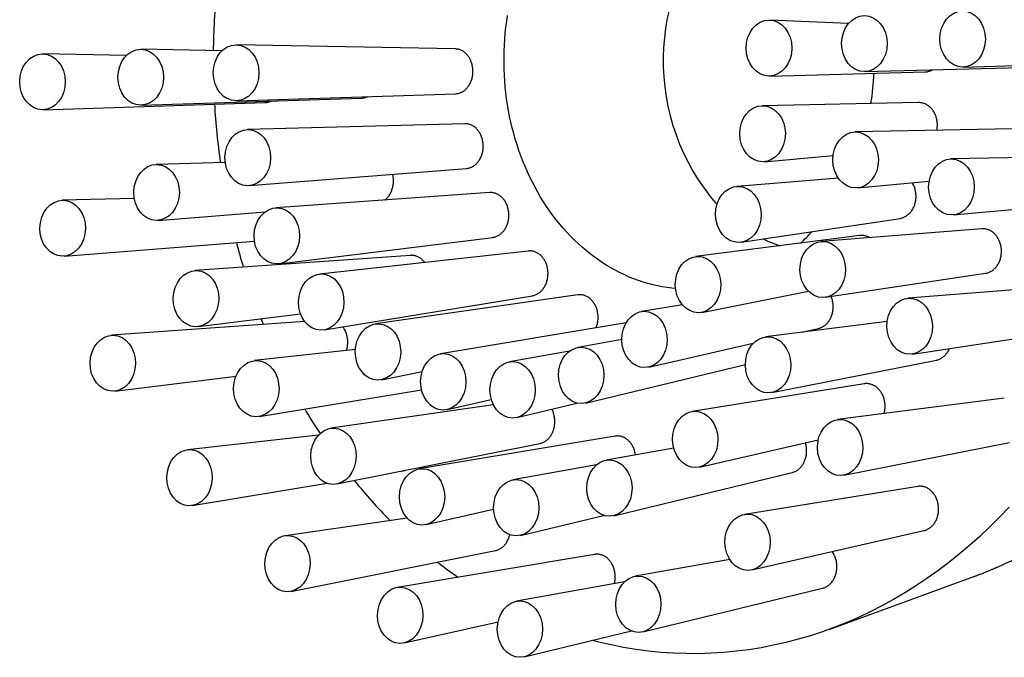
# Model space of a CAD drawing. Header units: millimetres. Extents: x 8 to 974, y 12 to 718.
# Tile 19 of 37: x 485 to 543, y 338 to 376. Entities that reach past the tile are written whole.
import ezdxf

# ---------------------------------------------------------------- set-up
doc = ezdxf.new("R2010")
doc.units = ezdxf.units.MM

msp = doc.modelspace()

# ---------------------------------------------------------------- linework, layer by layer
at = {"color": 7, "linetype": 'Continuous', "lineweight": 30}
for p, q in [((533.816, 375.727), (529.179, 375.938)), ((496.855, 374.124), (492.082, 374.214)), ((510.618, 374.234), (497.71, 374.478)), ((491.22, 373.852), (486.288, 373.945)), ((534.784, 372.899), (544.023, 373.144)), ((540.578, 373.168), (549.882, 373.415)), ((529.157, 372.635), (538.331, 372.878)), ((492.095, 370.915), (505.091, 371.335)), ((497.723, 371.174), (510.629, 371.591)), ((486.301, 370.646), (499.39, 371.069)), ((537.948, 371.068), (528.719, 370.886)), ((511.184, 369.825), (498.353, 369.475)), ((543.503, 369.519), (534.21, 369.335)), ((528.85, 367.584), (532.909, 367.956)), ((549.222, 367.927), (539.863, 367.742)), ((497.051, 367.53), (492.971, 367.419)), ((498.457, 366.171), (511.277, 367.182)), ((533.224, 366.602), (527.223, 366.125)), ((534.341, 366.039), (538.572, 366.426)), ((491.68, 365.421), (487.431, 365.306)), ((512.655, 365.759), (500.022, 364.862)), ((539.993, 364.446), (549.332, 365.301)), ((493.076, 364.121), (499.394, 364.619)), ((527.489, 362.83), (536.857, 364.238)), ((500.215, 361.56), (512.825, 363.119)), ((534.491, 363.221), (524.794, 361.983)), ((541.676, 363.624), (532.202, 362.871)), ((487.536, 362.007), (498.768, 362.893)), ((507.975, 362.058), (495.254, 361.154)), ((514.928, 362.313), (502.601, 360.953)), ((532.468, 359.581), (541.902, 360.999)), ((546.87, 360.281), (537.329, 359.523)), ((502.878, 357.655), (515.171, 359.678)), ((517.849, 359.724), (505.915, 358.015)), ((525.163, 358.695), (531.46, 359.936)), ((524.023, 359.132), (521.599, 358.742)), ((495.447, 357.858), (501.488, 358.605)), ((501.737, 358.149), (490.345, 357.34)), ((520.696, 358.079), (509.737, 356.248)), ((536.1, 358.163), (528.923, 357.246)), ((531.063, 357.519), (532.046, 357.744)), ((537.594, 356.234), (547.095, 357.661)), ((520.44, 357.085), (517.853, 356.624)), ((522.031, 355.46), (528.201, 356.867)), ((504.726, 356.503), (498.771, 355.846)), ((517.366, 356.412), (513.808, 355.773)), ((518.309, 353.343), (527.731, 355.628)), ((529.291, 353.964), (539.002, 355.876)), ((490.538, 354.044), (497.683, 354.928)), ((506.265, 354.722), (508.665, 355.201)), ((534.743, 354.479), (524.596, 352.845)), ((499.048, 352.554), (508.626, 354.13)), ((512.872, 353.23), (503.284, 351.857)), ((510.145, 352.961), (512.745, 353.548)), ((514.254, 352.491), (517.794, 353.344)), ((543.008, 353.629), (533.174, 352.373)), ((502.543, 351.443), (494.829, 350.592)), ((503.634, 348.57), (515.607, 350.958)), ((520.047, 351.39), (508.485, 349.458)), ((525.028, 349.569), (532.027, 351.165)), ((533.542, 349.091), (543.322, 351.017)), ((523.51, 350.681), (519.514, 349.969)), ((518.955, 349.7), (514.02, 348.814)), ((507.462, 349.333), (507.572, 349.351)), ((519.97, 346.694), (530.499, 349.247)), ((495.105, 347.3), (503.063, 348.609)), ((537.901, 348.424), (527.682, 346.778)), ((508.893, 346.176), (512.878, 347.076)), ((507.784, 346.552), (500.576, 345.52)), ((514.465, 345.537), (519.371, 346.719)), ((528.113, 343.501), (538.269, 345.817)), ((500.925, 342.233), (512.984, 344.638)), ((518.84, 344.416), (507.196, 342.471)), ((526.811, 344.117), (521.224, 343.122)), ((520.601, 342.795), (514.237, 341.653)), ((532.676, 339.991), (541.219, 343.111)), ((521.679, 339.847), (532.284, 342.418)), ((507.603, 339.189), (513.139, 340.44)), ((514.683, 338.376), (521.005, 339.9))]:
    msp.add_line(p, q, dxfattribs=at)
at = {"color": 7, "linetype": 'Continuous', "lineweight": 30, "flags": 128}
for points in [[(523.615, 360.092), (523.396, 360.115), (523.112, 360.153), (522.829, 360.199), (522.546, 360.255), (522.265, 360.32), (521.986, 360.394), (521.708, 360.477), (521.432, 360.569), (521.158, 360.67), (520.886, 360.78), (520.617, 360.899), (520.35, 361.026), (520.086, 361.162), (519.825, 361.306), (519.567, 361.459), (519.313, 361.62), (519.062, 361.789), (518.814, 361.966), (518.571, 362.151), (518.331, 362.344), (518.096, 362.545), (517.865, 362.753), (517.638, 362.969), (517.416, 363.191), (517.199, 363.421), (516.987, 363.658), (516.78, 363.902), (516.578, 364.152), (516.382, 364.409), (516.191, 364.672), (516.005, 364.941), (515.826, 365.216), (515.652, 365.497), (515.484, 365.783), (515.323, 366.075), (515.168, 366.372), (515.019, 366.673), (514.876, 366.98), (514.74, 367.291), (514.611, 367.606), (514.488, 367.925), (514.372, 368.248), (514.263, 368.575), (514.161, 368.905), (514.066, 369.238), (513.978, 369.575), (513.898, 369.914), (513.824, 370.255), (513.758, 370.599), (513.699, 370.945), (513.647, 371.293), (513.603, 371.642), (513.566, 371.992), (513.537, 372.344), (513.515, 372.696), (513.5, 373.049), (513.493, 373.402), (513.494, 373.756), (513.502, 374.109), (513.517, 374.462), (513.54, 374.814), (513.57, 375.166), (513.608, 375.516), (513.653, 375.865), (513.706, 376.212)], [(499.297, 357.976), (499.236, 358.129), (499.162, 358.317)], [(543.286, 347.203), (542.722, 346.609), (542.145, 346.034), (541.556, 345.477), (540.955, 344.94), (540.344, 344.422), (539.721, 343.924), (539.089, 343.447), (538.446, 342.99), (537.794, 342.554), (537.133, 342.14), (536.463, 341.746), (535.786, 341.375), (535.1, 341.026), (534.408, 340.699), (533.709, 340.395), (533.003, 340.113), (532.292, 339.854), (531.576, 339.619), (530.855, 339.406), (530.129, 339.217), (529.4, 339.052), (528.668, 338.91), (527.933, 338.792), (527.196, 338.698), (526.456, 338.627), (525.716, 338.581), (524.975, 338.559), (524.234, 338.56), (523.493, 338.586), (522.753, 338.635), (522.014, 338.709), (521.277, 338.806), (520.542, 338.927), (519.81, 339.072), (519.081, 339.24), (518.689, 339.341)], [(510.75, 343.065), (510.134, 343.507), (509.547, 343.953)]]:
    msp.add_lwpolyline(points, dxfattribs=at)
at = {"color": 7, "linetype": 'Continuous', "lineweight": 30}
for centre, radius, start, end in [((535.857, 373.546), 12.971, 137.39465, 220.90975), ((539.485, 373.56), 43.149, 174.46586, 179.23776), ((518.785, 373.548), 16.551, 351.18818, 357.40248), ((539.245, 373.534), 42.907, 183.42255, 188.05386), ((522.941, 371.406), 11.801, 312.98232, 317.65411), ((537.233, 373.125), 40.852, 194.62598, 196.74144), ((532.187, 370.183), 7.929, 244.53178, 252.46583), ((532.128, 370.838), 35.242, 210.4159, 213.20039), ((529.159, 368.631), 31.538, 219.02245, 224.79888)]:
    msp.add_arc(centre, radius, start, end, dxfattribs=at)
for centre, major_axis, ratio in [((540.55, 374.818), (0.002, 1.65), 0.815077), ((529.128, 374.287), (0.002, 1.653), 0.815077), ((534.756, 374.548), (0.002, 1.65), 0.815077), ((492.06, 372.564), (0.002, 1.65), 0.815077), ((497.688, 372.826), (0.002, 1.653), 0.815077), ((486.267, 372.295), (0.002, 1.65), 0.815077), ((528.745, 369.233), (-0.013, 1.653), 0.81447), ((498.377, 367.822), (0.017, 1.654), 0.813998), ((534.236, 367.685), (-0.013, 1.651), 0.81447), ((539.889, 366.092), (-0.013, 1.651), 0.81447), ((492.996, 365.768), (0.017, 1.651), 0.813998), ((527.318, 364.473), (-0.024, 1.655), 0.812361), ((487.456, 363.655), (0.017, 1.651), 0.813998), ((500.09, 363.208), (0.027, 1.656), 0.811557), ((532.297, 361.222), (-0.024, 1.653), 0.812361), ((524.942, 360.333), (-0.029, 1.658), 0.809364), ((495.322, 359.503), (0.027, 1.653), 0.811557), ((502.71, 359.3), (0.029, 1.659), 0.808455), ((537.424, 357.874), (-0.024, 1.653), 0.812361), ((521.78, 357.094), (-0.026, 1.661), 0.80631), ((506.06, 356.363), (0.024, 1.662), 0.805539), ((490.413, 355.69), (0.027, 1.653), 0.811557), ((529.071, 355.599), (-0.029, 1.656), 0.809364), ((509.91, 354.598), (0.012, 1.664), 0.80356), ((518.048, 354.976), (-0.016, 1.664), 0.803998), ((498.881, 354.196), (0.029, 1.656), 0.808455), ((513.999, 354.125), (-0.002, 1.665), 0.803001), ((524.777, 351.2), (-0.026, 1.659), 0.80631), ((533.322, 350.726), (-0.029, 1.656), 0.809364), ((503.429, 350.208), (0.024, 1.66), 0.805539), ((494.938, 348.942), (0.029, 1.656), 0.808455), ((519.709, 348.325), (-0.016, 1.661), 0.803998), ((508.658, 347.811), (0.012, 1.662), 0.80356), ((514.211, 347.169), (-0.002, 1.662), 0.803001), ((527.863, 345.133), (-0.026, 1.659), 0.80631), ((500.721, 343.872), (0.024, 1.66), 0.805539), ((521.419, 341.477), (-0.016, 1.661), 0.803998), ((507.369, 340.824), (0.012, 1.662), 0.80356), ((514.429, 340.008), (-0.002, 1.662), 0.803001)]:
    msp.add_ellipse(centre, major_axis=major_axis, ratio=ratio, dxfattribs=at)
for points, knots in [([(541.217, 343.111), (541.233, 343.116), (541.268, 343.129), (541.322, 343.149), (541.384, 343.172), (541.454, 343.198), (541.53, 343.227), (541.613, 343.259), (541.71, 343.297), (541.817, 343.339), (541.929, 343.384), (542.032, 343.426), (542.128, 343.465), (542.216, 343.502), (542.296, 343.536), (542.369, 343.566), (542.43, 343.593), (542.481, 343.615), (542.529, 343.636), (542.583, 343.659), (542.65, 343.689), (542.73, 343.724), (542.819, 343.764), (542.911, 343.806), (543.004, 343.849), (543.096, 343.892), (543.189, 343.936), (543.282, 343.98), (543.37, 344.022), (543.448, 344.06), (543.514, 344.093), (543.569, 344.12), (543.611, 344.141), (543.642, 344.156), (543.665, 344.167), (543.689, 344.18), (543.719, 344.195), (543.758, 344.214), (543.802, 344.237), (543.852, 344.262), (543.902, 344.288), (543.952, 344.314), (544.001, 344.339), (544.063, 344.372), (544.137, 344.411), (544.225, 344.457), (544.311, 344.504), (544.399, 344.551), (544.487, 344.6), (544.58, 344.651), (544.678, 344.706), (544.778, 344.763), (544.866, 344.813), (544.937, 344.854), (544.989, 344.884), (545.032, 344.909), (545.067, 344.93), (545.093, 344.945), (545.111, 344.956), (545.127, 344.965), (545.145, 344.976), (545.168, 344.989), (545.2, 345.008), (545.24, 345.032), (545.291, 345.063), (545.347, 345.097), (545.406, 345.133), (545.466, 345.169), (545.525, 345.205), (545.62, 345.264), (545.752, 345.346), (545.917, 345.452), (546.077, 345.556), (546.207, 345.642), (546.308, 345.709), (546.381, 345.758), (546.449, 345.804), (546.512, 345.847), (546.567, 345.885), (546.615, 345.918), (546.66, 345.949), (546.707, 345.982), (546.762, 346.02), (546.827, 346.066), (546.904, 346.12), (546.99, 346.182), (547.079, 346.246), (547.165, 346.309), (547.247, 346.369), (547.325, 346.427), (547.396, 346.48), (547.462, 346.53), (547.629, 346.656), (547.788, 346.778), (547.938, 346.897), (547.974, 346.926), (548.004, 346.949), (548.026, 346.967), (548.042, 346.98), (548.056, 346.991), (548.076, 347.007), (548.109, 347.033), (548.154, 347.07), (548.211, 347.116), (548.272, 347.165), (548.336, 347.218), (548.402, 347.273), (548.473, 347.331), (548.575, 347.417), (548.71, 347.531), (548.878, 347.676), (549.052, 347.829), (549.234, 347.991), (549.377, 348.121), (549.478, 348.214), (549.534, 348.266), (549.585, 348.313), (549.629, 348.354), (549.667, 348.39), (549.698, 348.419), (549.724, 348.443), (549.745, 348.463), (549.764, 348.482), (549.787, 348.503), (549.815, 348.53), (549.869, 348.582), (549.95, 348.659), (550.055, 348.762), (550.166, 348.87), (550.28, 348.984), (550.399, 349.104), (550.522, 349.23), (550.651, 349.362), (550.795, 349.513), (550.957, 349.685), (551.097, 349.837), (551.201, 349.951), (551.265, 350.021), (551.321, 350.084), (551.372, 350.14), (551.415, 350.189), (551.452, 350.23), (551.482, 350.265), (551.505, 350.291), (551.523, 350.311), (551.54, 350.33), (551.561, 350.354), (551.588, 350.385), (551.624, 350.426), (551.667, 350.476), (551.713, 350.529), (551.76, 350.584), (551.808, 350.639), (551.856, 350.697), (551.92, 350.772), (551.999, 350.867), (552.095, 350.982), (552.202, 351.111), (552.319, 351.256), (552.449, 351.418), (552.584, 351.588), (552.696, 351.733), (552.785, 351.849), (552.85, 351.934), (552.916, 352.021), (552.983, 352.109), (553.05, 352.2), (553.116, 352.288), (553.181, 352.377), (553.242, 352.46), (553.298, 352.539), (553.347, 352.606), (553.387, 352.663), (553.42, 352.708), (553.444, 352.742), (553.46, 352.765), (553.473, 352.783), (553.488, 352.804), (553.507, 352.832), (553.531, 352.866), (553.567, 352.917), (553.616, 352.987), (553.678, 353.077), (553.746, 353.175), (553.818, 353.282), (553.896, 353.397), (553.978, 353.52), (554.076, 353.667), (554.188, 353.839), (554.314, 354.035), (554.444, 354.24), (554.59, 354.476), (554.753, 354.745), (554.896, 354.984), (555.004, 355.169), (555.076, 355.294), (555.145, 355.415), (555.21, 355.53), (555.269, 355.636), (555.323, 355.732), (555.371, 355.819), (555.413, 355.896), (555.45, 355.963), (555.48, 356.019), (555.506, 356.068), (555.531, 356.113), (555.556, 356.16), (555.585, 356.215), (555.62, 356.28), (555.66, 356.356), (555.706, 356.444), (555.773, 356.572), (555.859, 356.739), (555.961, 356.941), (556.107, 357.235), (556.296, 357.624), (556.523, 358.114), (556.707, 358.528), (556.85, 358.86), (556.953, 359.103), (557.052, 359.343), (557.146, 359.574), (557.235, 359.799), (557.32, 360.019), (557.401, 360.231), (557.476, 360.432), (557.546, 360.622), (557.61, 360.799), (557.661, 360.941), (557.699, 361.051), (557.727, 361.13), (557.753, 361.204), (557.776, 361.272), (557.795, 361.329), (557.811, 361.376), (557.824, 361.413), (557.834, 361.443), (557.848, 361.485), (557.868, 361.544), (557.895, 361.625), (557.926, 361.719), (557.961, 361.826), (558, 361.947), (558.043, 362.081), (558.09, 362.232), (558.142, 362.401), (558.199, 362.588), (558.259, 362.79), (558.323, 363.008), (558.389, 363.242), (558.457, 363.486), (558.525, 363.74), (558.594, 364.004), (558.665, 364.283), (558.737, 364.576), (558.805, 364.865), (558.87, 365.149), (558.93, 365.424), (558.99, 365.704), (559.047, 365.985), (559.103, 366.267), (559.18, 366.678), (559.275, 367.218), (559.377, 367.87), (559.466, 368.503), (559.542, 369.118), (559.608, 369.735), (559.664, 370.353), (559.71, 370.969), (559.746, 371.583), (559.772, 372.193), (559.789, 372.804), (559.796, 373.432), (559.793, 374.076), (559.779, 374.736), (559.753, 375.396), (559.716, 376.055), (559.668, 376.713), (559.615, 377.299), (559.562, 377.811), (559.511, 378.248), (559.456, 378.679), (559.397, 379.1), (559.335, 379.511), (559.271, 379.912), (559.2, 380.323), (559.122, 380.745), (559.038, 381.175), (558.952, 381.591), (558.863, 381.994), (558.773, 382.383), (558.684, 382.753), (558.596, 383.102), (558.509, 383.433), (558.422, 383.752), (558.336, 384.06), (558.259, 384.322), (558.193, 384.543), (558.138, 384.724), (558.085, 384.896), (558.034, 385.058), (557.987, 385.205), (557.944, 385.338), (557.908, 385.449), (557.878, 385.539), (557.853, 385.612), (557.832, 385.676), (557.816, 385.723), (557.804, 385.757), (557.796, 385.782), (557.786, 385.812), (557.773, 385.849), (557.757, 385.894), (557.737, 385.953), (557.711, 386.029), (557.678, 386.121), (557.641, 386.227), (557.599, 386.345), (557.551, 386.476), (557.496, 386.629), (557.433, 386.798), (557.364, 386.978), (557.296, 387.158), (557.195, 387.415), (557.062, 387.747), (556.895, 388.149), (556.739, 388.511), (556.597, 388.833), (556.467, 389.118), (556.338, 389.395), (556.211, 389.662), (556.083, 389.926), (555.954, 390.185), (555.853, 390.384), (555.784, 390.52), (555.744, 390.595), (555.706, 390.67), (555.668, 390.741), (555.635, 390.804), (555.607, 390.856), (555.585, 390.898), (555.566, 390.933), (555.551, 390.963), (555.538, 390.987), (555.527, 391.007), (555.516, 391.027), (555.501, 391.055), (555.48, 391.094), (555.452, 391.145), (555.419, 391.206), (555.382, 391.274), (555.297, 391.428), (555.164, 391.666), (555.013, 391.929), (554.892, 392.135), (554.801, 392.287), (554.706, 392.445), (554.604, 392.613), (554.495, 392.791), (554.378, 392.977), (554.253, 393.172), (554.12, 393.377), (554.002, 393.558), (553.901, 393.708), (553.823, 393.823), (553.75, 393.93), (553.687, 394.023), (553.632, 394.102), (553.586, 394.168), (553.543, 394.23), (553.507, 394.28), (553.48, 394.319), (553.462, 394.344), (553.451, 394.361), (553.443, 394.371), (553.434, 394.384), (553.42, 394.404), (553.397, 394.436), (553.367, 394.478), (553.33, 394.53), (553.285, 394.592), (553.233, 394.664), (553.175, 394.744), (553.11, 394.832), (553.038, 394.929), (552.959, 395.035), (552.872, 395.15), (552.777, 395.275), (552.673, 395.409), (552.562, 395.551), (552.443, 395.702), (552.316, 395.861), (552.18, 396.028), (552.063, 396.17), (551.968, 396.284), (551.896, 396.37), (551.822, 396.457), (551.746, 396.545), (551.669, 396.635), (551.604, 396.709), (551.557, 396.763), (551.53, 396.794), (551.51, 396.817), (551.495, 396.834), (551.476, 396.855), (551.451, 396.884), (551.414, 396.926), (551.368, 396.977), (551.314, 397.037), (551.253, 397.104), (551.188, 397.176), (551.121, 397.249), (551.056, 397.321), (550.976, 397.406), (550.885, 397.505), (550.781, 397.614), (550.684, 397.716), (550.587, 397.816), (550.487, 397.919), (550.381, 398.027), (550.285, 398.123), (550.202, 398.206), (550.133, 398.274), (550.064, 398.342), (549.997, 398.407), (549.938, 398.464), (549.888, 398.513), (549.848, 398.551), (549.819, 398.578), (549.799, 398.598), (549.78, 398.616), (549.761, 398.634), (549.738, 398.656), (549.709, 398.683), (549.674, 398.716), (549.632, 398.756), (549.581, 398.804), (549.524, 398.856), (549.465, 398.911), (549.404, 398.967), (549.314, 399.049), (549.194, 399.158), (549.049, 399.286), (548.908, 399.41), (548.77, 399.529), (548.635, 399.645), (548.505, 399.754), (548.385, 399.855), (548.278, 399.942), (548.185, 400.018), (548.104, 400.083), (548.042, 400.133), (547.996, 400.169), (547.964, 400.195), (547.928, 400.223), (547.885, 400.257), (547.835, 400.297), (547.778, 400.341), (547.716, 400.389), (547.651, 400.44), (547.585, 400.49), (547.521, 400.538), (547.46, 400.584), (547.388, 400.639), (547.305, 400.7), (547.216, 400.767), (547.134, 400.826), (547.058, 400.882), (546.984, 400.935), (546.91, 400.987), (546.836, 401.04), (546.771, 401.086), (546.715, 401.125), (546.669, 401.157), (546.626, 401.187), (546.587, 401.214), (546.557, 401.235), (546.535, 401.25), (546.517, 401.262), (546.497, 401.276), (546.474, 401.292), (546.439, 401.315), (546.393, 401.347), (546.332, 401.388), (546.26, 401.436), (546.178, 401.49), (546.077, 401.556), (545.958, 401.634), (545.82, 401.723), (545.67, 401.817), (545.547, 401.894), (545.453, 401.952), (545.392, 401.989), (545.329, 402.027), (545.266, 402.065), (545.21, 402.098), (545.164, 402.126), (545.131, 402.145), (545.108, 402.159), (545.09, 402.169), (545.071, 402.181), (545.042, 402.197), (545.003, 402.22), (544.955, 402.248), (544.898, 402.281), (544.833, 402.319), (544.729, 402.378), (544.594, 402.453), (544.439, 402.539), (544.3, 402.615), (544.175, 402.682), (544.057, 402.744), (543.962, 402.793), (543.888, 402.832), (543.835, 402.859), (543.786, 402.884), (543.743, 402.905), (543.708, 402.923), (543.677, 402.939), (543.644, 402.956), (543.601, 402.977), (543.546, 403.004), (543.478, 403.038), (543.401, 403.075), (543.317, 403.116), (543.235, 403.155), (543.157, 403.192), (543.085, 403.226), (543.011, 403.26), (542.937, 403.294), (542.861, 403.329), (542.785, 403.364), (542.71, 403.397), (542.641, 403.428), (542.583, 403.453), (542.537, 403.473), (542.499, 403.49), (542.467, 403.504), (542.435, 403.518), (542.399, 403.533), (542.358, 403.551), (542.313, 403.57), (542.262, 403.591), (542.204, 403.616), (542.138, 403.643), (542.063, 403.674), (541.979, 403.709), (541.882, 403.748), (541.773, 403.791), (541.65, 403.839), (541.516, 403.891), (541.375, 403.944), (541.278, 403.98), (541.23, 403.997)], [0, 0, 0, 0, 0.000671, 0.001465, 0.002384, 0.003429, 0.0046, 0.005899, 0.007309, 0.009187, 0.010944, 0.01258, 0.014094, 0.015487, 0.016758, 0.017908, 0.018936, 0.019658, 0.020366, 0.021213, 0.022208, 0.023517, 0.024963, 0.026419, 0.02788, 0.029347, 0.030819, 0.032297, 0.03378, 0.035004, 0.036056, 0.036934, 0.03764, 0.038073, 0.038399, 0.038746, 0.039249, 0.039853, 0.04059, 0.04141, 0.042223, 0.043026, 0.043819, 0.044603, 0.046016, 0.047401, 0.048843, 0.050211, 0.051654, 0.053172, 0.054765, 0.056434, 0.058121, 0.05911, 0.059962, 0.060678, 0.061256, 0.061698, 0.061949, 0.06217, 0.062469, 0.062852, 0.063317, 0.06403, 0.064878, 0.065846, 0.066832, 0.067819, 0.068807, 0.069794, 0.072596, 0.075401, 0.078138, 0.080717, 0.082005, 0.083249, 0.084437, 0.085507, 0.086454, 0.087291, 0.087952, 0.088761, 0.08972, 0.090827, 0.092079, 0.093724, 0.095277, 0.096739, 0.098204, 0.099563, 0.100817, 0.101967, 0.103017, 0.109623, 0.110373, 0.111042, 0.111573, 0.111963, 0.112214, 0.112427, 0.112703, 0.113334, 0.114156, 0.115168, 0.116371, 0.117449, 0.118646, 0.119948, 0.121293, 0.124223, 0.127298, 0.130518, 0.133883, 0.137394, 0.138527, 0.139599, 0.140552, 0.141385, 0.142099, 0.142693, 0.143168, 0.143551, 0.143865, 0.144287, 0.144824, 0.145477, 0.147404, 0.149431, 0.151551, 0.153765, 0.156075, 0.158489, 0.161006, 0.163626, 0.167058, 0.170654, 0.172067, 0.173353, 0.174506, 0.175526, 0.176413, 0.177168, 0.17779, 0.178279, 0.178573, 0.178902, 0.17932, 0.179826, 0.180617, 0.181537, 0.18249, 0.183463, 0.184456, 0.18547, 0.186505, 0.188455, 0.190474, 0.192567, 0.195226, 0.198012, 0.200925, 0.203965, 0.205372, 0.206804, 0.208262, 0.209745, 0.211254, 0.212767, 0.214165, 0.21563, 0.216915, 0.21802, 0.218945, 0.219691, 0.220256, 0.220575, 0.220816, 0.22115, 0.221602, 0.222169, 0.222797, 0.224117, 0.225567, 0.227146, 0.228854, 0.230691, 0.232657, 0.234736, 0.237697, 0.240772, 0.243961, 0.247265, 0.251705, 0.256337, 0.258209, 0.26011, 0.261966, 0.263676, 0.265271, 0.266714, 0.268006, 0.269146, 0.270135, 0.270972, 0.271657, 0.272271, 0.272961, 0.27375, 0.2747, 0.275817, 0.277101, 0.278553, 0.281449, 0.284377, 0.287332, 0.294146, 0.301096, 0.308184, 0.311573, 0.31499, 0.318321, 0.321505, 0.324542, 0.327601, 0.330494, 0.333221, 0.335782, 0.338177, 0.340406, 0.341516, 0.34258, 0.343597, 0.344509, 0.34528, 0.3459, 0.346382, 0.346749, 0.347117, 0.348049, 0.349121, 0.350369, 0.351794, 0.353395, 0.355173, 0.357128, 0.35939, 0.361849, 0.364506, 0.36736, 0.370413, 0.373663, 0.376909, 0.380331, 0.383928, 0.387701, 0.391651, 0.395076, 0.39862, 0.402199, 0.405779, 0.409359, 0.412939, 0.421379, 0.429819, 0.437493, 0.445168, 0.452843, 0.46052, 0.468197, 0.475739, 0.483281, 0.490824, 0.498368, 0.506516, 0.514665, 0.522815, 0.530966, 0.539119, 0.547273, 0.552765, 0.558245, 0.563626, 0.568895, 0.57405, 0.579093, 0.584022, 0.589631, 0.595086, 0.600387, 0.605534, 0.610528, 0.615368, 0.619791, 0.624077, 0.628227, 0.63224, 0.636116, 0.638555, 0.640936, 0.643248, 0.645392, 0.647345, 0.649107, 0.650678, 0.651758, 0.652724, 0.653578, 0.654312, 0.654634, 0.654931, 0.655319, 0.655815, 0.65642, 0.657134, 0.658199, 0.659441, 0.660858, 0.662451, 0.66422, 0.666165, 0.668629, 0.671091, 0.673533, 0.675954, 0.681638, 0.687208, 0.692662, 0.69675, 0.700771, 0.70472, 0.708536, 0.712204, 0.716069, 0.719756, 0.720878, 0.721982, 0.723069, 0.724138, 0.725131, 0.725825, 0.726433, 0.726956, 0.727394, 0.727747, 0.728014, 0.728282, 0.728648, 0.729249, 0.730008, 0.730924, 0.731965, 0.733021, 0.737783, 0.742625, 0.744888, 0.74717, 0.749571, 0.752149, 0.754904, 0.757783, 0.760832, 0.764053, 0.767444, 0.769395, 0.77124, 0.772955, 0.774541, 0.775697, 0.776773, 0.77777, 0.778675, 0.779247, 0.77966, 0.779915, 0.780042, 0.780182, 0.780545, 0.781026, 0.781728, 0.782587, 0.783604, 0.784777, 0.786108, 0.787567, 0.789178, 0.790941, 0.792855, 0.794963, 0.797229, 0.799651, 0.802231, 0.804968, 0.807862, 0.810914, 0.812388, 0.813897, 0.81544, 0.817017, 0.818628, 0.820259, 0.820986, 0.821548, 0.821946, 0.822207, 0.822475, 0.823081, 0.823792, 0.824749, 0.825848, 0.827088, 0.828454, 0.82981, 0.831126, 0.832402, 0.834579, 0.836627, 0.838546, 0.840383, 0.842331, 0.844407, 0.846611, 0.847902, 0.849234, 0.850606, 0.851917, 0.853054, 0.854016, 0.854803, 0.855298, 0.855686, 0.855983, 0.856339, 0.856783, 0.857317, 0.85794, 0.858781, 0.859742, 0.860825, 0.861961, 0.863105, 0.864259, 0.867012, 0.869814, 0.872305, 0.874833, 0.877367, 0.879736, 0.881915, 0.883903, 0.885496, 0.886942, 0.888257, 0.888832, 0.889379, 0.889988, 0.890754, 0.891678, 0.892655, 0.893763, 0.894968, 0.896137, 0.897256, 0.898324, 0.899342, 0.901078, 0.902645, 0.904042, 0.905354, 0.906609, 0.907881, 0.909168, 0.910472, 0.911254, 0.912042, 0.912829, 0.913501, 0.914017, 0.914377, 0.914641, 0.914957, 0.915362, 0.915854, 0.916712, 0.91775, 0.918968, 0.920366, 0.921937, 0.924078, 0.926403, 0.928912, 0.931606, 0.932598, 0.933613, 0.934651, 0.935712, 0.936767, 0.937454, 0.937991, 0.938377, 0.938618, 0.93885, 0.93936, 0.940011, 0.940805, 0.94174, 0.942817, 0.944025, 0.946826, 0.949435, 0.951603, 0.953619, 0.955512, 0.957335, 0.958221, 0.95909, 0.959907, 0.96059, 0.961136, 0.961583, 0.962107, 0.962731, 0.963655, 0.964737, 0.965975, 0.967347, 0.968754, 0.969889, 0.971038, 0.972201, 0.973378, 0.974569, 0.975774, 0.976993, 0.978126, 0.978996, 0.979726, 0.980317, 0.980781, 0.981273, 0.981839, 0.982478, 0.983191, 0.983981, 0.984892, 0.985936, 0.987112, 0.98842, 0.98986, 0.991598, 0.993496, 0.995554, 0.997772, 1, 1, 1, 1]), ([(510.629, 371.592), (510.641, 371.592), (510.684, 371.592), (510.757, 371.603), (510.845, 371.624), (510.932, 371.654), (511.015, 371.693), (511.097, 371.742), (511.175, 371.799), (511.248, 371.863), (511.317, 371.935), (511.381, 372.014), (511.44, 372.1), (511.491, 372.191), (511.537, 372.287), (511.576, 372.388), (511.608, 372.493), (511.633, 372.6), (511.65, 372.708), (511.66, 372.82), (511.663, 372.932), (511.658, 373.042), (511.645, 373.152), (511.625, 373.26), (511.598, 373.367), (511.564, 373.469), (511.524, 373.567), (511.476, 373.662), (511.423, 373.751), (511.364, 373.833), (511.3, 373.909), (511.23, 373.979), (511.156, 374.042), (511.078, 374.095), (510.997, 374.141), (510.912, 374.178), (510.825, 374.207), (510.737, 374.225), (510.668, 374.234), (510.628, 374.233), (510.618, 374.233)], [0, 0, 0, 0, 0.011194, 0.038965, 0.066736, 0.093763, 0.12079, 0.148606, 0.176421, 0.203393, 0.230364, 0.258126, 0.285887, 0.312735, 0.339583, 0.367219, 0.394854, 0.421567, 0.448279, 0.475773, 0.503267, 0.52989, 0.556513, 0.58391, 0.611307, 0.637922, 0.664538, 0.691923, 0.719308, 0.746001, 0.772695, 0.800156, 0.827618, 0.854442, 0.881266, 0.908861, 0.936457, 0.96341, 0.990362, 1, 1, 1, 1]), ([(538.331, 372.879), (538.346, 372.88), (538.392, 372.88), (538.468, 372.891), (538.559, 372.912), (538.648, 372.943), (538.719, 372.974), (538.759, 372.997), (538.771, 373.005)], [0, 0, 0, 0, 0.098191, 0.298847, 0.503859, 0.710377, 0.909803, 1, 1, 1, 1]), ([(505.091, 371.336), (505.105, 371.336), (505.149, 371.337), (505.223, 371.348), (505.31, 371.369), (505.384, 371.395), (505.427, 371.416), (505.442, 371.423)], [0, 0, 0, 0, 0.116159, 0.364418, 0.617181, 0.861424, 1, 1, 1, 1]), ([(499.39, 371.069), (499.414, 371.07), (499.467, 371.073), (499.551, 371.088), (499.638, 371.112), (499.705, 371.138), (499.742, 371.157), (499.752, 371.162)], [0, 0, 0, 0, 0.192782, 0.432851, 0.677277, 0.913397, 1, 1, 1, 1]), ([(539.03, 369.431), (539.036, 369.465), (539.049, 369.536), (539.058, 369.645), (539.061, 369.755), (539.056, 369.866), (539.044, 369.976), (539.024, 370.085), (538.996, 370.191), (538.962, 370.293), (538.92, 370.392), (538.871, 370.487), (538.817, 370.576), (538.756, 370.66), (538.69, 370.737), (538.618, 370.808), (538.542, 370.87), (538.462, 370.925), (538.378, 370.972), (538.291, 371.01), (538.202, 371.039), (538.111, 371.058), (538.026, 371.068), (537.971, 371.068), (537.948, 371.068)], [0, 0, 0, 0, 0.043552, 0.090062, 0.135162, 0.180262, 0.226668, 0.273075, 0.318245, 0.363415, 0.409886, 0.456358, 0.501727, 0.547097, 0.593771, 0.640445, 0.686055, 0.731665, 0.778589, 0.825514, 0.871299, 0.917084, 0.964196, 1, 1, 1, 1]), ([(511.277, 367.183), (511.301, 367.185), (511.356, 367.191), (511.439, 367.21), (511.526, 367.238), (511.61, 367.276), (511.692, 367.323), (511.77, 367.378), (511.845, 367.441), (511.914, 367.512), (511.979, 367.59), (512.038, 367.675), (512.091, 367.765), (512.138, 367.861), (512.178, 367.962), (512.211, 368.066), (512.237, 368.173), (512.255, 368.283), (512.266, 368.394), (512.27, 368.505), (512.266, 368.617), (512.254, 368.727), (512.235, 368.836), (512.209, 368.943), (512.176, 369.046), (512.136, 369.145), (512.089, 369.24), (512.036, 369.33), (511.978, 369.413), (511.914, 369.491), (511.845, 369.561), (511.772, 369.624), (511.694, 369.679), (511.614, 369.726), (511.53, 369.764), (511.444, 369.793), (511.356, 369.814), (511.269, 369.825), (511.212, 369.824), (511.184, 369.824)], [0, 0, 0, 0, 0.02268, 0.05005, 0.077322, 0.104685, 0.132145, 0.159605, 0.186967, 0.214329, 0.241789, 0.269249, 0.29661, 0.323881, 0.351251, 0.37862, 0.405891, 0.433024, 0.460254, 0.487485, 0.514618, 0.541625, 0.56873, 0.595834, 0.622842, 0.64979, 0.676834, 0.703878, 0.730827, 0.757804, 0.784878, 0.811951, 0.83893, 0.866014, 0.893194, 0.920374, 0.947458, 0.974682, 1, 1, 1, 1]), ([(506.451, 365.318), (506.462, 365.326), (506.5, 365.352), (506.559, 365.405), (506.627, 365.476), (506.691, 365.554), (506.749, 365.64), (506.802, 365.731), (506.847, 365.827), (506.886, 365.927), (506.919, 366.031), (506.944, 366.139), (506.961, 366.248), (506.971, 366.358), (506.974, 366.47), (506.969, 366.581), (506.956, 366.691), (506.942, 366.777), (506.929, 366.825), (506.925, 366.839)], [0, 0, 0, 0, 0.027274, 0.091743, 0.154381, 0.217018, 0.281487, 0.345956, 0.40838, 0.470804, 0.53506, 0.599316, 0.661423, 0.723529, 0.787456, 0.851384, 0.913208, 0.975032, 1, 1, 1, 1]), ([(536.857, 364.239), (536.872, 364.241), (536.918, 364.248), (536.993, 364.268), (537.082, 364.3), (537.166, 364.342), (537.248, 364.391), (537.326, 364.45), (537.4, 364.516), (537.469, 364.589), (537.532, 364.669), (537.589, 364.756), (537.641, 364.848), (537.685, 364.944), (537.722, 365.045), (537.753, 365.15), (537.776, 365.258), (537.792, 365.366), (537.8, 365.476), (537.8, 365.588), (537.793, 365.699), (537.778, 365.809), (537.756, 365.916), (537.726, 366.022), (537.689, 366.125), (537.645, 366.222), (537.609, 366.293), (537.586, 366.329), (537.581, 366.336)], [0, 0, 0, 0, 0.01989, 0.061295, 0.1027, 0.142754, 0.182808, 0.224038, 0.265268, 0.305108, 0.344948, 0.385956, 0.426963, 0.466645, 0.506327, 0.547165, 0.588002, 0.627652, 0.667302, 0.708098, 0.748895, 0.788652, 0.828409, 0.86931, 0.910211, 0.950166, 0.990122, 1, 1, 1, 1]), ([(512.825, 363.12), (512.832, 363.121), (512.868, 363.124), (512.934, 363.139), (513.02, 363.165), (513.105, 363.201), (513.187, 363.246), (513.266, 363.3), (513.341, 363.361), (513.412, 363.43), (513.477, 363.507), (513.537, 363.591), (513.592, 363.68), (513.64, 363.775), (513.681, 363.875), (513.716, 363.978), (513.743, 364.085), (513.763, 364.195), (513.775, 364.306), (513.78, 364.418), (513.777, 364.53), (513.767, 364.641), (513.749, 364.751), (513.724, 364.858), (513.691, 364.963), (513.652, 365.063), (513.607, 365.159), (513.555, 365.25), (513.497, 365.335), (513.434, 365.413), (513.366, 365.485), (513.293, 365.549), (513.216, 365.606), (513.136, 365.654), (513.053, 365.694), (512.967, 365.724), (512.88, 365.746), (512.791, 365.759), (512.716, 365.763), (512.671, 365.759), (512.655, 365.757)], [0, 0, 0, 0, 0.005971, 0.033265, 0.06056, 0.087759, 0.115084, 0.142506, 0.169928, 0.197253, 0.224632, 0.252109, 0.279586, 0.306965, 0.334302, 0.361738, 0.389174, 0.41651, 0.44373, 0.471048, 0.498366, 0.525586, 0.552665, 0.579842, 0.607019, 0.634098, 0.661075, 0.688149, 0.715222, 0.742199, 0.769154, 0.796204, 0.823254, 0.850209, 0.877229, 0.904345, 0.931462, 0.958482, 0.98563, 1, 1, 1, 1]), ([(535.07, 363.099), (535.057, 363.106), (535.018, 363.13), (534.947, 363.162), (534.859, 363.193), (534.768, 363.215), (534.676, 363.227), (534.584, 363.229), (534.523, 363.227), (534.492, 363.221), (534.491, 363.221)], [0, 0, 0, 0, 0.070961, 0.223667, 0.376374, 0.533546, 0.690718, 0.842908, 0.995098, 1, 1, 1, 1]), ([(541.901, 361), (541.913, 361.002), (541.956, 361.007), (542.029, 361.026), (542.117, 361.058), (542.202, 361.098), (542.284, 361.147), (542.362, 361.204), (542.437, 361.27), (542.505, 361.342), (542.568, 361.421), (542.626, 361.507), (542.678, 361.598), (542.723, 361.694), (542.76, 361.793), (542.792, 361.898), (542.815, 362.005), (542.831, 362.113), (542.84, 362.223), (542.841, 362.334), (542.835, 362.445), (542.821, 362.554), (542.799, 362.661), (542.77, 362.767), (542.734, 362.87), (542.691, 362.967), (542.642, 363.061), (542.585, 363.15), (542.523, 363.233), (542.456, 363.308), (542.384, 363.377), (542.307, 363.439), (542.225, 363.493), (542.141, 363.537), (542.055, 363.574), (541.965, 363.601), (541.873, 363.619), (541.782, 363.627), (541.716, 363.628), (541.681, 363.624), (541.676, 363.623)], [0, 0, 0, 0, 0.010979, 0.038907, 0.066836, 0.093855, 0.120874, 0.148686, 0.176498, 0.203374, 0.23025, 0.257912, 0.285575, 0.312344, 0.339112, 0.36666, 0.394208, 0.420953, 0.447698, 0.475216, 0.502734, 0.529549, 0.556364, 0.58395, 0.611536, 0.638482, 0.665429, 0.69315, 0.720872, 0.747954, 0.775037, 0.802901, 0.830766, 0.857929, 0.885092, 0.913044, 0.940996, 0.968148, 0.9953, 1, 1, 1, 1]), ([(508.81, 361.638), (508.808, 361.641), (508.787, 361.671), (508.741, 361.724), (508.673, 361.794), (508.6, 361.857), (508.523, 361.913), (508.442, 361.96), (508.359, 361.998), (508.274, 362.027), (508.186, 362.048), (508.098, 362.059), (508.027, 362.061), (507.986, 362.058), (507.975, 362.057)], [0, 0, 0, 0, 0.008599, 0.105297, 0.199202, 0.293106, 0.389725, 0.486345, 0.580498, 0.674651, 0.771514, 0.868377, 0.962982, 1, 1, 1, 1]), ([(515.171, 359.679), (515.184, 359.681), (515.226, 359.687), (515.296, 359.707), (515.382, 359.739), (515.465, 359.78), (515.545, 359.83), (515.621, 359.888), (515.694, 359.954), (515.761, 360.027), (515.824, 360.108), (515.881, 360.195), (515.931, 360.287), (515.975, 360.385), (516.013, 360.487), (516.043, 360.593), (516.066, 360.702), (516.082, 360.812), (516.089, 360.925), (516.09, 361.037), (516.083, 361.149), (516.068, 361.26), (516.045, 361.369), (516.016, 361.475), (515.979, 361.578), (515.936, 361.676), (515.886, 361.769), (515.83, 361.857), (515.769, 361.939), (515.702, 362.014), (515.631, 362.081), (515.555, 362.141), (515.476, 362.193), (515.394, 362.236), (515.309, 362.27), (515.222, 362.296), (515.134, 362.313), (515.045, 362.319), (514.976, 362.319), (514.938, 362.313), (514.929, 362.312)], [0, 0, 0, 0, 0.011514, 0.038688, 0.065768, 0.092991, 0.12031, 0.14763, 0.174854, 0.202197, 0.229638, 0.257079, 0.284423, 0.31181, 0.339295, 0.36678, 0.394167, 0.421501, 0.448934, 0.476367, 0.503701, 0.530912, 0.558222, 0.585531, 0.612741, 0.639814, 0.666983, 0.694153, 0.721225, 0.748202, 0.775276, 0.80235, 0.829328, 0.856293, 0.883355, 0.910416, 0.937382, 0.964423, 0.991559, 1, 1, 1, 1]), ([(518.922, 357.782), (518.926, 357.792), (518.945, 357.834), (518.972, 357.912), (519.001, 358.018), (519.023, 358.127), (519.037, 358.239), (519.044, 358.351), (519.043, 358.464), (519.034, 358.576), (519.018, 358.687), (518.995, 358.796), (518.964, 358.902), (518.926, 359.004), (518.881, 359.102), (518.83, 359.196), (518.773, 359.283), (518.71, 359.364), (518.642, 359.438), (518.57, 359.504), (518.493, 359.563), (518.413, 359.614), (518.33, 359.656), (518.244, 359.689), (518.157, 359.713), (518.069, 359.728), (517.979, 359.733), (517.906, 359.731), (517.863, 359.725), (517.85, 359.722)], [0, 0, 0, 0, 0.011076, 0.050227, 0.089239, 0.128311, 0.167523, 0.206735, 0.245806, 0.284802, 0.323939, 0.363075, 0.402069, 0.440889, 0.479848, 0.518806, 0.557624, 0.596245, 0.635005, 0.673765, 0.712386, 0.750873, 0.789497, 0.828122, 0.866609, 0.90508, 0.943689, 0.982297, 1, 1, 1, 1]), ([(532.046, 357.744), (532.069, 357.75), (532.123, 357.763), (532.205, 357.794), (532.289, 357.836), (532.37, 357.885), (532.446, 357.943), (532.519, 358.009), (532.587, 358.082), (532.649, 358.162), (532.705, 358.248), (532.755, 358.34), (532.799, 358.437), (532.836, 358.537), (532.866, 358.641), (532.889, 358.749), (532.904, 358.859), (532.912, 358.97), (532.912, 359.081), (532.905, 359.193), (532.889, 359.304), (532.867, 359.412), (532.837, 359.518), (532.812, 359.591), (532.796, 359.627), (532.795, 359.63)], [0, 0, 0, 0, 0.036648, 0.083035, 0.129422, 0.174289, 0.219156, 0.265331, 0.311506, 0.356305, 0.401104, 0.447199, 0.493295, 0.538186, 0.583078, 0.629261, 0.675445, 0.720547, 0.765649, 0.812047, 0.858446, 0.903783, 0.949121, 0.995766, 1, 1, 1, 1]), ([(504.199, 356.445), (504.205, 356.465), (504.223, 356.519), (504.244, 356.613), (504.263, 356.722), (504.273, 356.833), (504.276, 356.944), (504.271, 357.055), (504.259, 357.166), (504.24, 357.274), (504.213, 357.38), (504.179, 357.483), (504.138, 357.583), (504.091, 357.676), (504.041, 357.762), (504.004, 357.813), (503.986, 357.837)], [0, 0, 0, 0, 0.042558, 0.118412, 0.194266, 0.267635, 0.341004, 0.416526, 0.492048, 0.56504, 0.638031, 0.713159, 0.788287, 0.861015, 0.933743, 1, 1, 1, 1]), ([(539.002, 355.878), (539.018, 355.881), (539.066, 355.89), (539.142, 355.915), (539.228, 355.951), (539.311, 355.997), (539.389, 356.05), (539.465, 356.112), (539.535, 356.182), (539.6, 356.258), (539.66, 356.34), (539.713, 356.429), (539.752, 356.504), (539.77, 356.549), (539.775, 356.561)], [0, 0, 0, 0, 0.051637, 0.144755, 0.237872, 0.327854, 0.417835, 0.510453, 0.603071, 0.692678, 0.782285, 0.874501, 0.966718, 1, 1, 1, 1]), ([(535.916, 352.723), (535.921, 352.739), (535.936, 352.79), (535.953, 352.88), (535.968, 352.99), (535.975, 353.1), (535.975, 353.211), (535.967, 353.322), (535.951, 353.433), (535.928, 353.54), (535.897, 353.646), (535.859, 353.749), (535.815, 353.848), (535.764, 353.941), (535.707, 354.029), (535.643, 354.111), (535.574, 354.187), (535.501, 354.254), (535.423, 354.314), (535.341, 354.367), (535.256, 354.41), (535.169, 354.444), (535.081, 354.469), (534.99, 354.486), (534.898, 354.492), (534.816, 354.49), (534.765, 354.482), (534.743, 354.478)], [0, 0, 0, 0, 0.01913, 0.060665, 0.1022, 0.142761, 0.183323, 0.225051, 0.266779, 0.307551, 0.348323, 0.390271, 0.43222, 0.47313, 0.514041, 0.556139, 0.598238, 0.639154, 0.680071, 0.722183, 0.764295, 0.805082, 0.84587, 0.887854, 0.929838, 0.970421, 1, 1, 1, 1]), ([(515.607, 350.959), (515.621, 350.962), (515.664, 350.97), (515.735, 350.992), (515.819, 351.028), (515.901, 351.072), (515.979, 351.125), (516.054, 351.185), (516.124, 351.254), (516.189, 351.329), (516.249, 351.412), (516.303, 351.5), (516.351, 351.594), (516.393, 351.693), (516.427, 351.796), (516.455, 351.903), (516.475, 352.012), (516.488, 352.123), (516.493, 352.235), (516.49, 352.347), (516.48, 352.459), (516.462, 352.569), (516.437, 352.677), (516.405, 352.782), (516.365, 352.883), (516.334, 352.951), (516.315, 352.984), (516.314, 352.987)], [0, 0, 0, 0, 0.020288, 0.062219, 0.104316, 0.146562, 0.188809, 0.230908, 0.273229, 0.3157, 0.358171, 0.400493, 0.442995, 0.485649, 0.528303, 0.570805, 0.613367, 0.656081, 0.698795, 0.741355, 0.783828, 0.826453, 0.869078, 0.911549, 0.953825, 0.996254, 1, 1, 1, 1]), ([(521.248, 350.278), (521.247, 350.285), (521.243, 350.328), (521.227, 350.407), (521.2, 350.515), (521.166, 350.62), (521.125, 350.72), (521.077, 350.816), (521.023, 350.906), (520.963, 350.991), (520.897, 351.069), (520.827, 351.139), (520.752, 351.203), (520.674, 351.258), (520.592, 351.304), (520.507, 351.342), (520.421, 351.371), (520.332, 351.391), (520.243, 351.401), (520.154, 351.402), (520.089, 351.398), (520.053, 351.39), (520.047, 351.389)], [0, 0, 0, 0, 0.009267, 0.064195, 0.119121, 0.173851, 0.228419, 0.283184, 0.337948, 0.392515, 0.446811, 0.501302, 0.555793, 0.610088, 0.664122, 0.718351, 0.772579, 0.826614, 0.88051, 0.934598, 0.988687, 1, 1, 1, 1]), ([(530.499, 349.248), (530.502, 349.248), (530.535, 349.255), (530.596, 349.276), (530.68, 349.311), (530.762, 349.355), (530.841, 349.408), (530.915, 349.469), (530.985, 349.537), (531.05, 349.612), (531.109, 349.695), (531.163, 349.783), (531.21, 349.876), (531.251, 349.974), (531.286, 350.077), (531.313, 350.183), (531.332, 350.291), (531.345, 350.4), (531.349, 350.512), (531.346, 350.624), (531.336, 350.735), (531.318, 350.845), (531.298, 350.931), (531.282, 350.98), (531.278, 350.994)], [0, 0, 0, 0, 0.004781, 0.054242, 0.102131, 0.150019, 0.1993, 0.24858, 0.296461, 0.344341, 0.393604, 0.442867, 0.490901, 0.538935, 0.588351, 0.637766, 0.686047, 0.734327, 0.783997, 0.833667, 0.882179, 0.930691, 0.980605, 1, 1, 1, 1]), ([(507.572, 349.352), (507.592, 349.355), (507.626, 349.361), (507.659, 349.371), (507.671, 349.375)], [0, 0, 0, 0, 0.620926, 1, 1, 1, 1]), ([(538.269, 345.818), (538.297, 345.825), (538.354, 345.839), (538.438, 345.873), (538.522, 345.915), (538.601, 345.965), (538.677, 346.024), (538.749, 346.09), (538.815, 346.164), (538.876, 346.244), (538.931, 346.33), (538.981, 346.422), (539.024, 346.519), (539.059, 346.62), (539.088, 346.724), (539.11, 346.831), (539.124, 346.941), (539.131, 347.051), (539.13, 347.161), (539.122, 347.273), (539.106, 347.383), (539.082, 347.491), (539.052, 347.596), (539.014, 347.698), (538.969, 347.797), (538.917, 347.889), (538.86, 347.977), (538.797, 348.059), (538.728, 348.134), (538.654, 348.201), (538.577, 348.261), (538.495, 348.313), (538.41, 348.356), (538.323, 348.39), (538.234, 348.415), (538.143, 348.43), (538.052, 348.436), (537.971, 348.434), (537.921, 348.426), (537.901, 348.423)], [0, 0, 0, 0, 0.025311, 0.052952, 0.080593, 0.107331, 0.13407, 0.161587, 0.189105, 0.215806, 0.242508, 0.269982, 0.297457, 0.324215, 0.350974, 0.378502, 0.406031, 0.432915, 0.459799, 0.487456, 0.515113, 0.542135, 0.569158, 0.59696, 0.624762, 0.651876, 0.67899, 0.706892, 0.734793, 0.76191, 0.789028, 0.816938, 0.844848, 0.871879, 0.898911, 0.926736, 0.954561, 0.981456, 1, 1, 1, 1]), ([(512.983, 344.639), (513.001, 344.643), (513.048, 344.652), (513.123, 344.677), (513.206, 344.713), (513.287, 344.758), (513.365, 344.812), (513.439, 344.873), (513.508, 344.942), (513.573, 345.019), (513.632, 345.102), (513.685, 345.191), (513.732, 345.285), (513.773, 345.385), (513.805, 345.483), (513.821, 345.549), (513.828, 345.579)], [0, 0, 0, 0, 0.044809, 0.11844, 0.192367, 0.266556, 0.340746, 0.414675, 0.488994, 0.563577, 0.63816, 0.71248, 0.787113, 0.862011, 0.93691, 1, 1, 1, 1]), ([(532.284, 342.418), (532.289, 342.419), (532.323, 342.426), (532.385, 342.448), (532.469, 342.483), (532.55, 342.528), (532.629, 342.581), (532.703, 342.643), (532.772, 342.711), (532.837, 342.786), (532.896, 342.869), (532.949, 342.957), (532.996, 343.051), (533.037, 343.148), (533.07, 343.251), (533.097, 343.357), (533.116, 343.465), (533.128, 343.575), (533.132, 343.686), (533.129, 343.798), (533.118, 343.909), (533.1, 344.018), (533.074, 344.126), (533.041, 344.231), (533.001, 344.332), (532.954, 344.428), (532.906, 344.513), (532.87, 344.562), (532.855, 344.583)], [0, 0, 0, 0, 0.006034, 0.046684, 0.086044, 0.125403, 0.165907, 0.20641, 0.245765, 0.28512, 0.325611, 0.366103, 0.405585, 0.445067, 0.485684, 0.526301, 0.565985, 0.60567, 0.646496, 0.687322, 0.727195, 0.767068, 0.808094, 0.84912, 0.889086, 0.929052, 0.970182, 1, 1, 1, 1]), ([(520.002, 342.688), (520.01, 342.719), (520.026, 342.786), (520.043, 342.891), (520.053, 343.002), (520.055, 343.114), (520.05, 343.226), (520.037, 343.337), (520.016, 343.447), (519.988, 343.554), (519.953, 343.658), (519.911, 343.758), (519.863, 343.853), (519.808, 343.943), (519.748, 344.027), (519.682, 344.103), (519.611, 344.173), (519.536, 344.236), (519.458, 344.29), (519.376, 344.335), (519.291, 344.372), (519.204, 344.4), (519.116, 344.419), (519.027, 344.429), (518.938, 344.428), (518.876, 344.424), (518.843, 344.417), (518.84, 344.416)], [0, 0, 0, 0, 0.036872, 0.078725, 0.120727, 0.162729, 0.204582, 0.246448, 0.288464, 0.33048, 0.372345, 0.414084, 0.455973, 0.497862, 0.5396, 0.58113, 0.622809, 0.664488, 0.706016, 0.747347, 0.788825, 0.830304, 0.871634, 0.912861, 0.954235, 0.995609, 1, 1, 1, 1])]:
    msp.add_open_spline(points, degree=3, knots=knots, dxfattribs=at)

doc.saveas('drawing.dxf')
